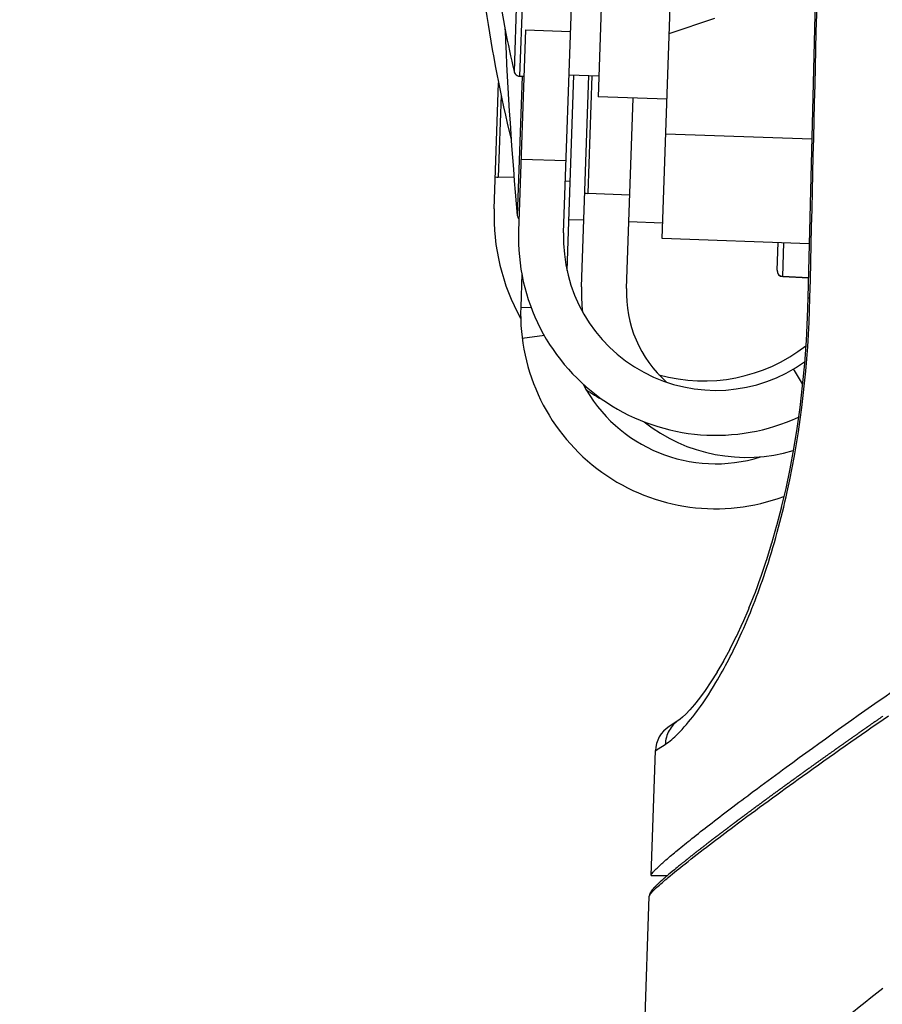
# Model space of a CAD drawing. Header units: millimetres. Extents: x 0 to 420, y 0 to 297.
# Tile 49 of 82: x 256 to 265, y 123 to 133. Entities that reach past the tile are written whole.
import ezdxf

# ---------------------------------------------------------------- set-up
doc = ezdxf.new("R2010")
doc.units = ezdxf.units.MM
doc.header["$LTSCALE"] = 23.1
doc.layers.get('0').update_dxf_attribs({"linetype": 'CONTINUOUS'})
doc.layers.add('DIM_PILOTEES', color=7, linetype='CONTINUOUS')
doc.styles.get("Standard").update_dxf_attribs({"font": 'txt', "width": 0.7})
doc.dimstyles.new('DIMSTYLE_3', dxfattribs={"dimtxt": 2.5, "dimasz": 3.5, "dimexe": 2, "dimexo": 0, "dimtad": 1, "dimdec": 1, "dimlfac": 3.333333, "dimdsep": 46, "dimtxsty": 'Standard', "dimblk": '_FILLED', "dimblk1": '_FILLED', "dimblk2": '_FILLED', "dimcen": 0.09, "dimazin": 2, "dimtp": 0.5, "dimtm": 0.5, "dimtfac": 1, "dimtdec": 1, "dimtofl": 0, "dimtmove": 0, "dimatfit": 3, "dimldrblk": '_FILLED', "dimfxl": 0, "dimtolj": 1, "dimarcsym": 0})

# ---------------------------------------------------------------- blocks, each defined once
blk = doc.blocks.new('_FILLED')
at = {"color": 0, "linetype": 'ByBlock'}
blk.add_solid([(0, 0), (-1, 0.1429), (-1, -0.1429)], dxfattribs=at)
blk = doc.blocks.new('*D14')
at = {"layer": 'DIM_PILOTEES', "color": 2, "linetype": 'Continuous'}
for p, q in [((291.0851, 220.9584), (236.8826, 220.9584)), ((238.8826, 220.9584), (238.8826, 170.8023)), ((238.8826, 120.6462), (238.8826, 170.8023)), ((307.6783, 120.6462), (236.8826, 120.6462))]:
    blk.add_line(p, q, dxfattribs=at)
at = {"layer": 'DIM_PILOTEES', "color": 2, "linetype": 'Continuous', "xscale": 3.5, "yscale": 3.5, "zscale": 3.5}
for p, rotation in [((238.8826, 220.9584), 90), ((238.8826, 120.6462), 270)]:
    blk.add_blockref('_FILLED', p, dxfattribs=dict(at, rotation=rotation))
at = {"layer": 'DIM_PILOTEES', "color": 2, "linetype": 'Continuous', "insert": (235.7576, 163.2757), "char_height": 2.5, "width": 13.392857, "attachment_point": 2, "rotation": 90, "line_spacing_factor": 0.9}
blk.add_mtext('{\\ftxt;\\W0.0001;\\H0.0001;\\~}{\\ftxt;\\W3.5714285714;\\H2.5; }{\\ftxt;\\W0.0001;\\H0.0001;\\~}', dxfattribs=at)

msp = doc.modelspace()

# ---------------------------------------------------------------- linework, layer by layer
at = {"color": 7, "linetype": 'Continuous'}
for p, q in [((262.7371, 130.3206), (263.0836, 140.2445)), ((261.7515, 130.379), (262.0444, 138.7649)), ((262.3412, 138.7545), (262.0962, 131.7388)), ((261.2831, 132.7779), (261.2557, 131.9932)), ((261.1201, 132.672), (261.168, 132.4105)), ((261.3398, 132.7409), (261.3121, 131.9465)), ((262.8087, 132.3722), (263.2644, 132.5269)), ((261.1663, 132.4104), (261.1659, 132.4198)), ((261.1666, 132.4105), (261.1663, 132.4198)), ((261.3721, 132.4089), (261.3018, 130.3947)), ((261.3721, 132.4089), (261.8219, 132.3932)), ((261.0575, 130.6194), (261.1015, 131.8805)), ((261.3373, 131.9457), (261.3013, 130.914)), ((261.3121, 131.9465), (261.3559, 131.945)), ((261.7864, 130.0022), (261.8547, 131.9576)), ((261.8067, 131.9592), (262.1035, 131.9489)), ((261.9308, 129.8384), (262.0046, 131.9523)), ((262.0346, 131.9513), (261.9935, 130.7737)), ((261.1272, 131.756), (261.0986, 130.9363)), ((262.7858, 131.7147), (262.0962, 131.7388)), ((262.3805, 129.8227), (262.447, 131.7265)), ((262.7737, 131.3699), (264.2347, 131.3189)), ((261.7766, 131.0976), (261.3269, 131.1133)), ((261.2563, 130.9308), (261.0986, 130.9363)), ((261.3013, 130.914), (261.2886, 130.5526)), ((261.7696, 130.8977), (261.8176, 130.896)), ((261.9935, 130.7737), (262.4132, 130.759)), ((261.8042, 130.5123), (261.9541, 130.5071)), ((262.4038, 130.4914), (262.7426, 130.4795)), ((264.2094, 130.2691), (262.7371, 130.3206)), ((263.8877, 130.003), (263.8974, 130.28)), ((263.9445, 129.9401), (263.9563, 130.278)), ((261.335, 129.9696), (261.3233, 129.6346)), ((263.9445, 129.9409), (264.2011, 129.9275)), ((264.2011, 129.9266), (263.9445, 129.9401)), ((264.1963, 129.7266), (264.1899, 129.531)), ((264.2161, 129.7259), (264.2162, 129.7298)), ((264.2161, 129.7259), (264.2162, 129.7298)), ((261.3233, 129.6346), (261.429, 129.6309)), ((264.19, 129.5345), (264.1777, 129.2968)), ((261.5606, 129.3491), (261.3376, 129.3208)), ((264.1416, 128.8659), (264.0528, 129.0154)), ((263.9309, 127.6342), (263.8827, 127.4472)), ((263.8835, 127.4501), (263.8321, 127.2687)), ((263.833, 127.2715), (263.7785, 127.0959)), ((263.7794, 127.0986), (263.7222, 126.9294)), ((263.7231, 126.9319), (263.6635, 126.7695)), ((263.6644, 126.7719), (263.6027, 126.6168)), ((263.6036, 126.619), (263.5403, 126.4717)), ((263.5412, 126.4737), (263.4769, 126.3349)), ((263.4777, 126.3367), (263.4129, 126.207)), ((263.4137, 126.2087), (263.3492, 126.0888)), ((263.35, 126.0903), (263.2865, 125.9809)), ((263.2873, 125.9822), (263.2256, 125.8835)), ((263.2264, 125.8847), (263.1673, 125.797)), ((263.168, 125.798), (263.1122, 125.7215)), ((263.0616, 125.6576), (263.0149, 125.6033)), ((263.1128, 125.7223), (263.0611, 125.6569)), ((262.9747, 125.5609), (262.9409, 125.5289)), ((263.0154, 125.6039), (262.9742, 125.5604)), ((262.9048, 125.5), (262.8071, 125.4366)), ((262.9174, 125.5091), (262.9172, 125.509)), ((264.8369, 125.4638), (264.8301, 125.4591)), ((264.864, 125.4827), (264.8572, 125.478)), ((264.8811, 125.4946), (264.8743, 125.4899)), ((264.9085, 125.5137), (264.9017, 125.5089)), ((264.9258, 125.5257), (264.9189, 125.5209)), ((264.7071, 125.3731), (264.7006, 125.3685)), ((264.7235, 125.3846), (264.717, 125.38)), ((264.7499, 125.403), (264.7433, 125.3984)), ((264.7765, 125.4216), (264.7698, 125.417)), ((264.7932, 125.4333), (264.7865, 125.4286)), ((264.82, 125.452), (264.8133, 125.4473)), ((264.5627, 125.2715), (264.5564, 125.267)), ((264.5785, 125.2826), (264.5722, 125.2781)), ((264.6038, 125.3005), (264.5975, 125.296)), ((264.6294, 125.3185), (264.623, 125.314)), ((264.6551, 125.3366), (264.6487, 125.332)), ((264.681, 125.3548), (264.6745, 125.3502)), ((262.627, 123.9462), (262.6706, 125.1954)), ((262.6706, 125.1954), (262.7692, 125.2585)), ((264.4149, 125.1668), (264.4089, 125.1625)), ((264.4391, 125.184), (264.433, 125.1797)), ((264.4635, 125.2013), (264.4574, 125.1969)), ((264.488, 125.2187), (264.4818, 125.2143)), ((264.5127, 125.2361), (264.5065, 125.2318)), ((264.5376, 125.2537), (264.5314, 125.2493)), ((264.288, 125.0764), (264.2823, 125.0723)), ((264.3113, 125.093), (264.3054, 125.0888)), ((264.3346, 125.1097), (264.3288, 125.1055)), ((264.3582, 125.1265), (264.3523, 125.1223)), ((264.382, 125.1434), (264.376, 125.1392)), ((264.1526, 124.9793), (264.1471, 124.9753)), ((264.1747, 124.9952), (264.1691, 124.9912)), ((264.197, 125.0112), (264.1914, 125.0072)), ((264.2195, 125.0273), (264.2139, 125.0233)), ((264.2422, 125.0436), (264.2365, 125.0395)), ((264.265, 125.0599), (264.2593, 125.0558)), ((264.0027, 124.8711), (263.9975, 124.8673)), ((264.0236, 124.8862), (264.0183, 124.8824)), ((264.0446, 124.9014), (264.0393, 124.8976)), ((264.0659, 124.9168), (264.0605, 124.9129)), ((264.0873, 124.9322), (264.0819, 124.9283)), ((264.1089, 124.9478), (264.1034, 124.9439)), ((264.1306, 124.9635), (264.1252, 124.9595)), ((263.6525, 124.7887), (263.6573, 124.7923)), ((263.6546, 124.7901), (263.6596, 124.7937)), ((263.6573, 124.7923), (263.6904, 124.817)), ((263.8641, 124.7702), (263.8592, 124.7666)), ((263.8763, 124.7791), (263.8714, 124.7755)), ((263.8961, 124.7935), (263.8911, 124.7899)), ((263.9085, 124.8026), (263.9035, 124.799)), ((263.9286, 124.8172), (263.9235, 124.8135)), ((263.9488, 124.8319), (263.9437, 124.8282)), ((263.9615, 124.8411), (263.9564, 124.8374)), ((263.982, 124.856), (263.9769, 124.8523)), ((263.7362, 124.6764), (263.7316, 124.673)), ((263.7477, 124.6848), (263.7431, 124.6814)), ((263.7593, 124.6933), (263.7546, 124.6899)), ((263.7779, 124.7071), (263.7732, 124.7036)), ((263.7897, 124.7157), (263.785, 124.7122)), ((263.8015, 124.7244), (263.7968, 124.7209)), ((263.8206, 124.7383), (263.8158, 124.7348)), ((263.8326, 124.7471), (263.8278, 124.7436)), ((263.8446, 124.7559), (263.8398, 124.7524)), ((263.5993, 124.5751), (263.595, 124.572)), ((263.6035, 124.5783), (263.5993, 124.5751)), ((263.6142, 124.5862), (263.6099, 124.583)), ((263.6249, 124.5942), (263.6206, 124.591)), ((263.6358, 124.6022), (263.6314, 124.599)), ((263.6466, 124.6103), (263.6423, 124.607)), ((263.6576, 124.6184), (263.6532, 124.6151)), ((263.6686, 124.6265), (263.6642, 124.6232)), ((263.6797, 124.6347), (263.6753, 124.6314)), ((263.6909, 124.643), (263.6864, 124.6396)), ((263.7021, 124.6512), (263.6976, 124.6479)), ((263.7134, 124.6596), (263.7089, 124.6562)), ((263.7248, 124.6679), (263.7202, 124.6646)), ((263.4689, 124.4778), (263.465, 124.4749)), ((263.4728, 124.4807), (263.4689, 124.4778)), ((263.4826, 124.4881), (263.4787, 124.4851)), ((263.4866, 124.491), (263.4826, 124.4881)), ((263.4965, 124.4985), (263.4925, 124.4955)), ((263.5005, 124.5014), (263.4965, 124.4985)), ((263.5105, 124.5089), (263.5065, 124.5059)), ((263.5145, 124.5119), (263.5105, 124.5089)), ((263.5246, 124.5195), (263.5205, 124.5164)), ((263.5286, 124.5225), (263.5246, 124.5195)), ((263.5388, 124.5301), (263.5347, 124.5271)), ((263.5491, 124.5378), (263.545, 124.5347)), ((263.5532, 124.5408), (263.5491, 124.5378)), ((263.5636, 124.5485), (263.5594, 124.5455)), ((263.574, 124.5563), (263.5698, 124.5532)), ((263.5782, 124.5594), (263.574, 124.5563)), ((263.5887, 124.5672), (263.5845, 124.5641)), ((263.3336, 124.3757), (263.3301, 124.373)), ((263.3371, 124.3783), (263.3336, 124.3757)), ((263.3406, 124.381), (263.3371, 124.3783)), ((263.3442, 124.3837), (263.3406, 124.381)), ((263.3477, 124.3864), (263.3442, 124.3837)), ((263.3513, 124.3891), (263.3477, 124.3864)), ((263.3602, 124.3959), (263.3566, 124.3932)), ((263.3638, 124.3986), (263.3602, 124.3959)), ((263.3674, 124.4013), (263.3638, 124.3986)), ((263.3711, 124.4041), (263.3674, 124.4013)), ((263.3747, 124.4068), (263.3711, 124.4041)), ((263.3838, 124.4137), (263.3802, 124.4109)), ((263.3875, 124.4165), (263.3838, 124.4137)), ((263.3912, 124.4193), (263.3875, 124.4165)), ((263.4004, 124.4262), (263.3967, 124.4234)), ((263.4041, 124.429), (263.4004, 124.4262)), ((263.4078, 124.4319), (263.4041, 124.429)), ((263.4116, 124.4347), (263.4078, 124.4319)), ((263.421, 124.4417), (263.4172, 124.4389)), ((263.4247, 124.4446), (263.421, 124.4417)), ((263.4285, 124.4474), (263.4247, 124.4446)), ((263.438, 124.4546), (263.4342, 124.4517)), ((263.4419, 124.4575), (263.438, 124.4546)), ((263.4515, 124.4647), (263.4476, 124.4618)), ((263.4553, 124.4676), (263.4515, 124.4647)), ((263.4592, 124.4705), (263.4553, 124.4676)), ((263.2027, 124.2756), (263.1996, 124.2732)), ((263.2059, 124.278), (263.2027, 124.2756)), ((263.209, 124.2804), (263.2059, 124.278)), ((263.2121, 124.2828), (263.209, 124.2804)), ((263.2153, 124.2853), (263.2121, 124.2828)), ((263.2184, 124.2877), (263.2153, 124.2853)), ((263.2216, 124.2901), (263.2184, 124.2877)), ((263.2248, 124.2926), (263.2216, 124.2901)), ((263.2296, 124.2962), (263.2248, 124.2926)), ((263.2328, 124.2987), (263.2296, 124.2962)), ((263.236, 124.3012), (263.2328, 124.2987)), ((263.2392, 124.3036), (263.236, 124.3012)), ((263.2424, 124.3061), (263.2392, 124.3036)), ((263.2457, 124.3086), (263.2424, 124.3061)), ((263.2489, 124.3111), (263.2457, 124.3086)), ((263.2522, 124.3136), (263.2489, 124.3111)), ((263.2555, 124.3161), (263.2522, 124.3136)), ((263.2587, 124.3186), (263.2555, 124.3161)), ((263.262, 124.3211), (263.2587, 124.3186)), ((263.2653, 124.3237), (263.262, 124.3211)), ((263.2686, 124.3262), (263.2653, 124.3237)), ((263.272, 124.3287), (263.2686, 124.3262)), ((263.2753, 124.3313), (263.272, 124.3287)), ((263.2787, 124.3338), (263.2753, 124.3313)), ((263.282, 124.3364), (263.2787, 124.3338)), ((263.2904, 124.3428), (263.2871, 124.3402)), ((263.2938, 124.3454), (263.2904, 124.3428)), ((263.2972, 124.348), (263.2938, 124.3454)), ((263.3006, 124.3506), (263.2972, 124.348)), ((263.3041, 124.3532), (263.3006, 124.3506)), ((263.3075, 124.3558), (263.3041, 124.3532)), ((263.3109, 124.3584), (263.3075, 124.3558)), ((263.3144, 124.3611), (263.3109, 124.3584)), ((263.3179, 124.3637), (263.3144, 124.3611)), ((263.3213, 124.3664), (263.3179, 124.3637)), ((263.3248, 124.369), (263.3213, 124.3664)), ((263.0795, 124.1799), (263.0755, 124.1768)), ((263.0822, 124.182), (263.0795, 124.1799)), ((263.0863, 124.1852), (263.0822, 124.182)), ((263.0904, 124.1884), (263.0863, 124.1852)), ((263.0931, 124.1906), (263.0904, 124.1884)), ((263.0958, 124.1927), (263.0931, 124.1906)), ((263.1, 124.1959), (263.0958, 124.1927)), ((263.1027, 124.1981), (263.1, 124.1959)), ((263.1069, 124.2014), (263.1027, 124.1981)), ((263.1097, 124.2035), (263.1069, 124.2014)), ((263.1139, 124.2068), (263.1097, 124.2035)), ((263.1167, 124.209), (263.1139, 124.2068)), ((263.1196, 124.2112), (263.1167, 124.209)), ((263.1238, 124.2145), (263.1196, 124.2112)), ((263.1267, 124.2167), (263.1238, 124.2145)), ((263.1295, 124.219), (263.1267, 124.2167)), ((263.1338, 124.2223), (263.1295, 124.219)), ((263.1367, 124.2246), (263.1338, 124.2223)), ((263.1396, 124.2268), (263.1367, 124.2246)), ((263.144, 124.2302), (263.1396, 124.2268)), ((263.1469, 124.2325), (263.144, 124.2302)), ((263.1498, 124.2347), (263.1469, 124.2325)), ((263.1528, 124.237), (263.1498, 124.2347)), ((263.1572, 124.2405), (263.1528, 124.237)), ((263.1602, 124.2428), (263.1572, 124.2405)), ((263.1632, 124.2451), (263.1602, 124.2428)), ((263.1661, 124.2474), (263.1632, 124.2451)), ((263.1691, 124.2497), (263.1661, 124.2474)), ((263.1736, 124.2532), (263.1691, 124.2497)), ((263.1767, 124.2555), (263.1736, 124.2532)), ((263.1797, 124.2579), (263.1767, 124.2555)), ((263.1827, 124.2602), (263.1797, 124.2579)), ((263.1858, 124.2626), (263.1827, 124.2602)), ((263.1889, 124.2649), (263.1858, 124.2626)), ((263.1935, 124.2685), (263.1889, 124.2649)), ((263.1965, 124.2709), (263.1935, 124.2685)), ((263.1996, 124.2732), (263.1965, 124.2709)), ((262.9534, 124.0799), (262.9479, 124.0755)), ((262.9578, 124.0835), (262.9534, 124.0799)), ((262.9623, 124.0871), (262.9578, 124.0835)), ((262.9668, 124.0907), (262.9623, 124.0871)), ((262.9714, 124.0943), (262.9668, 124.0907)), ((262.9748, 124.0971), (262.9714, 124.0943)), ((262.9794, 124.1008), (262.9748, 124.0971)), ((262.9841, 124.1045), (262.9794, 124.1008)), ((262.9876, 124.1073), (262.9841, 124.1045)), ((262.9911, 124.1101), (262.9876, 124.1073)), ((262.9958, 124.1139), (262.9911, 124.1101)), ((262.9994, 124.1167), (262.9958, 124.1139)), ((263.003, 124.1196), (262.9994, 124.1167)), ((263.0079, 124.1234), (263.003, 124.1196)), ((263.0115, 124.1263), (263.0079, 124.1234)), ((263.0152, 124.1292), (263.0115, 124.1263)), ((263.0189, 124.1322), (263.0152, 124.1292)), ((263.0226, 124.1351), (263.0189, 124.1322)), ((263.0263, 124.1381), (263.0226, 124.1351)), ((263.0301, 124.141), (263.0263, 124.1381)), ((263.0339, 124.144), (263.0301, 124.141)), ((263.0377, 124.147), (263.0339, 124.144)), ((263.0402, 124.149), (263.0377, 124.147)), ((263.044, 124.1521), (263.0402, 124.149)), ((263.0479, 124.1551), (263.044, 124.1521)), ((263.0518, 124.1581), (263.0479, 124.1551)), ((263.0544, 124.1602), (263.0518, 124.1581)), ((263.0583, 124.1633), (263.0544, 124.1602)), ((263.0622, 124.1664), (263.0583, 124.1633)), ((263.0662, 124.1695), (263.0622, 124.1664)), ((263.0688, 124.1715), (263.0662, 124.1695)), ((263.0728, 124.1747), (263.0688, 124.1715)), ((263.0755, 124.1768), (263.0728, 124.1747)), ((262.838, 123.9856), (262.8189, 123.9696)), ((262.86, 124.0039), (262.838, 123.9856)), ((262.8757, 124.0168), (262.86, 124.0039)), ((262.8871, 124.0262), (262.8757, 124.0168)), ((262.8959, 124.0334), (262.8871, 124.0262)), ((262.9028, 124.039), (262.8959, 124.0334)), ((262.9099, 124.0448), (262.9028, 124.039)), ((262.916, 124.0498), (262.9099, 124.0448)), ((262.9222, 124.0548), (262.916, 124.0498)), ((262.9275, 124.059), (262.9222, 124.0548)), ((262.9338, 124.0642), (262.9275, 124.059)), ((262.9381, 124.0676), (262.9338, 124.0642)), ((262.9435, 124.072), (262.9381, 124.0676)), ((262.9479, 124.0755), (262.9435, 124.072)), ((262.627, 123.9462), (262.7913, 123.9462)), ((262.7196, 123.8832), (262.7128, 123.8769)), ((262.7264, 123.8894), (262.7192, 123.8828)), ((262.7339, 123.8961), (262.7261, 123.8891)), ((262.7423, 123.9036), (262.7335, 123.8957)), ((262.7516, 123.9118), (262.7418, 123.9031)), ((262.7619, 123.9208), (262.7511, 123.9113)), ((262.7736, 123.931), (262.7614, 123.9204)), ((262.7868, 123.9423), (262.7733, 123.9308)), ((262.7836, 123.9396), (262.777, 123.9463)), ((262.8017, 123.955), (262.7868, 123.9423)), ((262.8189, 123.9696), (262.8017, 123.955)), ((262.6247, 123.7827), (262.6242, 123.7819)), ((262.625, 123.7832), (262.6245, 123.7825)), ((262.6254, 123.7838), (262.6249, 123.783)), ((262.6258, 123.7844), (262.6252, 123.7836)), ((262.6262, 123.7851), (262.6257, 123.7843)), ((262.6267, 123.7858), (262.6262, 123.785)), ((262.6271, 123.7864), (262.6266, 123.7856)), ((262.6277, 123.7872), (262.6271, 123.7864)), ((262.628, 123.7877), (262.6275, 123.7869)), ((262.6286, 123.7886), (262.628, 123.7877)), ((262.6292, 123.7894), (262.6286, 123.7885)), ((262.6297, 123.7901), (262.6291, 123.7893)), ((262.6303, 123.7909), (262.6296, 123.79)), ((262.6308, 123.7916), (262.6302, 123.7908)), ((262.6312, 123.7922), (262.6307, 123.7914)), ((262.6317, 123.7928), (262.631, 123.7919)), ((262.6323, 123.7936), (262.6316, 123.7927)), ((262.6329, 123.7944), (262.6322, 123.7935)), ((262.6336, 123.7953), (262.6328, 123.7943)), ((262.6343, 123.7962), (262.6334, 123.7951)), ((262.6349, 123.797), (262.6342, 123.7961)), ((262.6356, 123.7979), (262.6347, 123.7967)), ((262.6364, 123.7989), (262.6355, 123.7978)), ((262.6372, 123.7999), (262.6363, 123.7987)), ((262.638, 123.8008), (262.6371, 123.7997)), ((262.6388, 123.8019), (262.6379, 123.8008)), ((262.6395, 123.8028), (262.6386, 123.8017)), ((262.6403, 123.8037), (262.6393, 123.8025)), ((262.6413, 123.8049), (262.6402, 123.8036)), ((262.6423, 123.8061), (262.6412, 123.8047)), ((262.6434, 123.8073), (262.6422, 123.8059)), ((262.6446, 123.8088), (262.6434, 123.8073)), ((262.6458, 123.8101), (262.6444, 123.8085)), ((262.6469, 123.8114), (262.6456, 123.8099)), ((262.6474, 123.8119), (262.6468, 123.8113)), ((262.6485, 123.8132), (262.6472, 123.8117)), ((262.6497, 123.8145), (262.6483, 123.8129)), ((262.6511, 123.8161), (262.6496, 123.8144)), ((262.6527, 123.8178), (262.651, 123.8159)), ((262.6544, 123.8197), (262.6526, 123.8177)), ((262.656, 123.8214), (262.6541, 123.8194)), ((262.6579, 123.8234), (262.6559, 123.8212)), ((262.6595, 123.8251), (262.6577, 123.8232)), ((262.6614, 123.8271), (262.6592, 123.8248)), ((262.6635, 123.8293), (262.6611, 123.8268)), ((262.6656, 123.8314), (262.6633, 123.8291)), ((262.6677, 123.8336), (262.6653, 123.8311)), ((262.6703, 123.8363), (262.6676, 123.8335)), ((262.6732, 123.8392), (262.6702, 123.8362)), ((262.6763, 123.8423), (262.6732, 123.8391)), ((262.6795, 123.8454), (262.6761, 123.842)), ((262.6827, 123.8486), (262.6791, 123.845)), ((262.6865, 123.8522), (262.6825, 123.8484)), ((262.6908, 123.8564), (262.6865, 123.8522)), ((262.6926, 123.8581), (262.6906, 123.8562)), ((262.6927, 123.8582), (262.6923, 123.8578)), ((262.6975, 123.8627), (262.6926, 123.8581)), ((262.7023, 123.8673), (262.6972, 123.8624)), ((262.7075, 123.872), (262.7019, 123.8669)), ((262.7132, 123.8773), (262.7072, 123.8718)), ((262.51, 120.8946), (262.6093, 123.7383)), ((262.6093, 123.7383), (262.6096, 123.7405)), ((262.6094, 123.7402), (262.6093, 123.7391)), ((262.6095, 123.7418), (262.6094, 123.7409)), ((262.6096, 123.7431), (262.6095, 123.7423)), ((262.6095, 123.7425), (262.6095, 123.7416)), ((262.6097, 123.744), (262.6096, 123.7434)), ((262.6097, 123.7435), (262.6096, 123.7429)), ((262.6098, 123.7447), (262.6097, 123.7442)), ((262.6098, 123.7443), (262.6097, 123.7439)), ((262.6099, 123.7456), (262.6098, 123.745)), ((262.6099, 123.7452), (262.6098, 123.7446)), ((262.61, 123.746), (262.6099, 123.7453)), ((262.61, 123.746), (262.6099, 123.7457)), ((262.61, 123.7464), (262.61, 123.746)), ((262.6103, 123.748), (262.6102, 123.7476)), ((262.6102, 123.7476), (262.6102, 123.7472)), ((262.6104, 123.7484), (262.6103, 123.748)), ((262.6105, 123.7492), (262.6104, 123.7488)), ((262.6104, 123.7488), (262.6104, 123.7484)), ((262.6106, 123.7496), (262.6105, 123.7491)), ((262.6107, 123.7503), (262.6106, 123.7498)), ((262.6107, 123.75), (262.6106, 123.7495)), ((262.6108, 123.7507), (262.6107, 123.7502)), ((262.6109, 123.7511), (262.6108, 123.7505)), ((262.6111, 123.7519), (262.6109, 123.7513)), ((262.611, 123.7515), (262.6109, 123.7509)), ((262.6112, 123.7522), (262.611, 123.7516)), ((262.6112, 123.7526), (262.6111, 123.752)), ((262.6113, 123.7531), (262.6113, 123.7527)), ((262.6119, 123.7552), (262.6117, 123.7545)), ((262.612, 123.7555), (262.6118, 123.7549)), ((262.6121, 123.7559), (262.6119, 123.7552)), ((262.6122, 123.7562), (262.612, 123.7556)), ((262.6123, 123.7566), (262.6121, 123.756)), ((262.6124, 123.7569), (262.6122, 123.7563)), ((262.6125, 123.7572), (262.6123, 123.7567)), ((262.6126, 123.7576), (262.6124, 123.7571)), ((262.6127, 123.7579), (262.6125, 123.7574)), ((262.6128, 123.7583), (262.6127, 123.7578)), ((262.6129, 123.7586), (262.6128, 123.7581)), ((262.613, 123.7589), (262.6129, 123.7585)), ((262.6131, 123.7593), (262.613, 123.7588)), ((262.6132, 123.7596), (262.6131, 123.7592)), ((262.6134, 123.7599), (262.6132, 123.7596)), ((262.6136, 123.7606), (262.6134, 123.7599)), ((262.6137, 123.7609), (262.6135, 123.7602)), ((262.614, 123.7616), (262.6137, 123.7609)), ((262.6142, 123.7622), (262.6139, 123.7616)), ((262.6143, 123.7626), (262.6141, 123.762)), ((262.6145, 123.7632), (262.6143, 123.7625)), ((262.6147, 123.7636), (262.6145, 123.763)), ((262.6149, 123.7641), (262.6147, 123.7635)), ((262.6151, 123.7646), (262.6149, 123.764)), ((262.6153, 123.765), (262.615, 123.7644)), ((262.6155, 123.7656), (262.6153, 123.765)), ((262.6158, 123.7663), (262.6155, 123.7656)), ((262.6161, 123.7669), (262.6158, 123.7663)), ((262.6164, 123.7675), (262.6161, 123.7669)), ((262.6166, 123.7681), (262.6163, 123.7675)), ((262.6168, 123.7685), (262.6165, 123.7679)), ((262.617, 123.7689), (262.6167, 123.7684)), ((262.6172, 123.7694), (262.6169, 123.7688)), ((262.6174, 123.7698), (262.6171, 123.7692)), ((262.6177, 123.7704), (262.6174, 123.7697)), ((262.618, 123.771), (262.6177, 123.7703)), ((262.6183, 123.7715), (262.618, 123.7709)), ((262.6186, 123.7721), (262.6183, 123.7715)), ((262.6189, 123.7727), (262.6186, 123.7721)), ((262.6192, 123.7733), (262.6189, 123.7727)), ((262.6195, 123.7739), (262.6191, 123.7732)), ((262.6198, 123.7745), (262.6194, 123.7738)), ((262.62, 123.7749), (262.6197, 123.7744)), ((262.6203, 123.7755), (262.62, 123.7748)), ((262.6206, 123.776), (262.6203, 123.7754)), ((262.6209, 123.7765), (262.6206, 123.776)), ((262.6213, 123.7771), (262.6209, 123.7765)), ((262.6214, 123.7774), (262.6211, 123.7768)), ((262.6218, 123.778), (262.6214, 123.7774)), ((262.6221, 123.7785), (262.6217, 123.7779)), ((262.6224, 123.7791), (262.622, 123.7785)), ((262.6228, 123.7797), (262.6224, 123.779)), ((262.6231, 123.7802), (262.6227, 123.7795)), ((262.6235, 123.7808), (262.623, 123.7801)), ((262.6238, 123.7813), (262.6233, 123.7806)), ((262.6238, 123.7814), (262.6237, 123.7811)), ((262.6242, 123.7819), (262.6238, 123.7813))]:
    msp.add_line(p, q, dxfattribs=at)
for points in [[(264.4718, 141.0829), (264.4267, 139.236), (264.3805, 137.3381), (264.3343, 135.4334), (264.2879, 133.5218), (264.2416, 131.6035), (264.1963, 129.7266)], [(261.2557, 131.9932), (261.2562, 131.991), (261.2608, 131.9791), (261.268, 131.9682), (261.2775, 131.959), (261.2887, 131.9522), (261.3009, 131.948), (261.3121, 131.9465)], [(261.2886, 130.5527), (261.2898, 130.5451), (261.2942, 130.5324), (261.3016, 130.5205), (261.306, 130.5162)], [(264.1779, 129.3001), (264.1609, 129.0691), (264.1398, 128.8473), (264.1145, 128.6311), (264.0851, 128.4205), (264.0519, 128.2152), (264.0149, 128.0153), (263.9743, 127.8206), (263.9302, 127.6312)], [(262.9413, 125.5292), (262.9172, 125.509), (262.9048, 125.5)], [(264.8301, 125.4591), (264.8268, 125.4568), (264.82, 125.452)], [(264.8471, 125.4709), (264.8437, 125.4685), (264.8369, 125.4638)], [(264.8572, 125.478), (264.8538, 125.4756), (264.8471, 125.4709)], [(264.8743, 125.4899), (264.8709, 125.4875), (264.864, 125.4827)], [(264.8914, 125.5018), (264.8879, 125.4994), (264.8811, 125.4946)], [(264.9017, 125.5089), (264.8982, 125.5065), (264.8914, 125.5018)], [(264.9189, 125.5209), (264.9154, 125.5185), (264.9085, 125.5137)], [(264.9361, 125.5329), (264.9327, 125.5305), (264.9258, 125.5257)], [(264.9465, 125.5401), (264.9431, 125.5377), (264.9361, 125.5329)], [(264.6908, 125.3616), (264.6876, 125.3593), (264.681, 125.3548)], [(264.7006, 125.3685), (264.6973, 125.3662), (264.6908, 125.3616)], [(264.717, 125.38), (264.7137, 125.3777), (264.7071, 125.3731)], [(264.7334, 125.3915), (264.7301, 125.3892), (264.7235, 125.3846)], [(264.7433, 125.3984), (264.74, 125.3961), (264.7334, 125.3915)], [(264.7599, 125.41), (264.7565, 125.4077), (264.7499, 125.403)], [(264.7698, 125.417), (264.7665, 125.4146), (264.7599, 125.41)], [(264.7865, 125.4286), (264.7832, 125.4263), (264.7765, 125.4216)], [(264.8032, 125.4403), (264.7999, 125.438), (264.7932, 125.4333)], [(264.8133, 125.4473), (264.8099, 125.445), (264.8032, 125.4403)], [(264.5564, 125.267), (264.5533, 125.2648), (264.547, 125.2604)], [(264.5722, 125.2781), (264.569, 125.2759), (264.5627, 125.2715)], [(264.588, 125.2893), (264.5848, 125.287), (264.5785, 125.2826)], [(264.5975, 125.296), (264.5943, 125.2937), (264.588, 125.2893)], [(264.6134, 125.3072), (264.6102, 125.305), (264.6038, 125.3005)], [(264.623, 125.314), (264.6198, 125.3117), (264.6134, 125.3072)], [(264.639, 125.3252), (264.6358, 125.323), (264.6294, 125.3185)], [(264.6487, 125.332), (264.6455, 125.3298), (264.639, 125.3252)], [(264.6648, 125.3434), (264.6616, 125.3411), (264.6551, 125.3366)], [(264.6745, 125.3502), (264.6713, 125.3479), (264.6648, 125.3434)], [(262.6706, 125.1954), (262.674, 125.1978), (262.6836, 125.2037)], [(262.7184, 125.226), (262.7421, 125.241), (262.7692, 125.2585)], [(264.4089, 125.1625), (264.4059, 125.1604), (264.3999, 125.1561)], [(264.424, 125.1732), (264.4209, 125.1711), (264.4149, 125.1668)], [(264.433, 125.1797), (264.43, 125.1775), (264.424, 125.1732)], [(264.4482, 125.1905), (264.4452, 125.1883), (264.4391, 125.184)], [(264.4574, 125.1969), (264.4543, 125.1948), (264.4482, 125.1905)], [(264.4726, 125.2078), (264.4696, 125.2056), (264.4635, 125.2013)], [(264.4818, 125.2143), (264.4788, 125.2121), (264.4726, 125.2078)], [(264.4973, 125.2252), (264.4942, 125.223), (264.488, 125.2187)], [(264.5065, 125.2318), (264.5034, 125.2296), (264.4973, 125.2252)], [(264.522, 125.2427), (264.5189, 125.2405), (264.5127, 125.2361)], [(264.5314, 125.2493), (264.5283, 125.2471), (264.522, 125.2427)], [(264.547, 125.2604), (264.5439, 125.2582), (264.5376, 125.2537)], [(264.2736, 125.0661), (264.2708, 125.0641), (264.265, 125.0599)], [(264.2823, 125.0723), (264.2794, 125.0702), (264.2736, 125.0661)], [(264.2967, 125.0826), (264.2938, 125.0805), (264.288, 125.0764)], [(264.3054, 125.0888), (264.3025, 125.0868), (264.2967, 125.0826)], [(264.32, 125.0992), (264.3171, 125.0972), (264.3113, 125.093)], [(264.3288, 125.1055), (264.3259, 125.1034), (264.32, 125.0992)], [(264.3435, 125.116), (264.3405, 125.1139), (264.3346, 125.1097)], [(264.3523, 125.1223), (264.3494, 125.1202), (264.3435, 125.116)], [(264.3671, 125.1328), (264.3641, 125.1307), (264.3582, 125.1265)], [(264.376, 125.1392), (264.373, 125.137), (264.3671, 125.1328)], [(264.3909, 125.1498), (264.3879, 125.1476), (264.382, 125.1434)], [(264.3999, 125.1561), (264.3969, 125.154), (264.3909, 125.1498)], [(264.1388, 124.9694), (264.1361, 124.9674), (264.1306, 124.9635)], [(264.1471, 124.9753), (264.1443, 124.9733), (264.1388, 124.9694)], [(264.1608, 124.9852), (264.1581, 124.9832), (264.1526, 124.9793)], [(264.1691, 124.9912), (264.1664, 124.9892), (264.1608, 124.9852)], [(264.183, 125.0012), (264.1803, 124.9992), (264.1747, 124.9952)], [(264.1914, 125.0072), (264.1886, 125.0052), (264.183, 125.0012)], [(264.2054, 125.0172), (264.2026, 125.0152), (264.197, 125.0112)], [(264.2139, 125.0233), (264.211, 125.0213), (264.2054, 125.0172)], [(264.228, 125.0334), (264.2251, 125.0314), (264.2195, 125.0273)], [(264.2365, 125.0395), (264.2336, 125.0375), (264.228, 125.0334)], [(264.2507, 125.0497), (264.2479, 125.0477), (264.2422, 125.0436)], [(264.2593, 125.0558), (264.2564, 125.0538), (264.2507, 125.0497)], [(263.9975, 124.8673), (263.9949, 124.8654), (263.9898, 124.8617)], [(264.0105, 124.8767), (264.0079, 124.8748), (264.0027, 124.8711)], [(264.0183, 124.8824), (264.0157, 124.8805), (264.0105, 124.8767)], [(264.0315, 124.8919), (264.0288, 124.89), (264.0236, 124.8862)], [(264.0393, 124.8976), (264.0367, 124.8957), (264.0315, 124.8919)], [(264.0526, 124.9071), (264.0499, 124.9052), (264.0446, 124.9014)], [(264.0605, 124.9129), (264.0579, 124.911), (264.0526, 124.9071)], [(264.0739, 124.9225), (264.0712, 124.9206), (264.0659, 124.9168)], [(264.0819, 124.9283), (264.0792, 124.9264), (264.0739, 124.9225)], [(264.0953, 124.938), (264.0926, 124.9361), (264.0873, 124.9322)], [(264.1034, 124.9439), (264.1007, 124.9419), (264.0953, 124.938)], [(264.117, 124.9537), (264.1143, 124.9517), (264.1089, 124.9478)], [(264.1252, 124.9595), (264.1224, 124.9576), (264.117, 124.9537)], [(263.8714, 124.7755), (263.869, 124.7737), (263.8641, 124.7702)], [(263.8837, 124.7845), (263.8813, 124.7827), (263.8763, 124.7791)], [(263.8911, 124.7899), (263.8887, 124.7881), (263.8837, 124.7845)], [(263.9035, 124.799), (263.9011, 124.7971), (263.8961, 124.7935)], [(263.916, 124.8081), (263.9135, 124.8062), (263.9085, 124.8026)], [(263.9235, 124.8135), (263.921, 124.8117), (263.916, 124.8081)], [(263.9361, 124.8227), (263.9336, 124.8209), (263.9286, 124.8172)], [(263.9437, 124.8282), (263.9412, 124.8264), (263.9361, 124.8227)], [(263.9564, 124.8374), (263.9539, 124.8356), (263.9488, 124.8319)], [(263.9692, 124.8467), (263.9666, 124.8449), (263.9615, 124.8411)], [(263.9769, 124.8523), (263.9743, 124.8504), (263.9692, 124.8467)], [(263.9898, 124.8617), (263.9872, 124.8598), (263.982, 124.856)], [(263.7316, 124.673), (263.7293, 124.6713), (263.7248, 124.6679)], [(263.7431, 124.6814), (263.7408, 124.6797), (263.7362, 124.6764)], [(263.7546, 124.6899), (263.7523, 124.6882), (263.7477, 124.6848)], [(263.7662, 124.6985), (263.7639, 124.6968), (263.7593, 124.6933)], [(263.7732, 124.7036), (263.7709, 124.7019), (263.7662, 124.6985)], [(263.785, 124.7122), (263.7826, 124.7105), (263.7779, 124.7071)], [(263.7968, 124.7209), (263.7944, 124.7191), (263.7897, 124.7157)], [(263.8086, 124.7296), (263.8062, 124.7278), (263.8015, 124.7244)], [(263.8158, 124.7348), (263.8134, 124.7331), (263.8086, 124.7296)], [(263.8278, 124.7436), (263.8254, 124.7418), (263.8206, 124.7383)], [(263.8398, 124.7524), (263.8374, 124.7506), (263.8326, 124.7471)], [(263.8519, 124.7613), (263.8495, 124.7595), (263.8446, 124.7559)], [(263.8592, 124.7666), (263.8568, 124.7648), (263.8519, 124.7613)], [(263.595, 124.572), (263.5929, 124.5704), (263.5887, 124.5672)], [(263.6099, 124.583), (263.6078, 124.5814), (263.6035, 124.5783)], [(263.6206, 124.591), (263.6185, 124.5894), (263.6142, 124.5862)], [(263.6314, 124.599), (263.6293, 124.5974), (263.6249, 124.5942)], [(263.6423, 124.607), (263.6401, 124.6054), (263.6358, 124.6022)], [(263.6532, 124.6151), (263.651, 124.6135), (263.6466, 124.6103)], [(263.6642, 124.6232), (263.662, 124.6216), (263.6576, 124.6184)], [(263.6753, 124.6314), (263.673, 124.6298), (263.6686, 124.6265)], [(263.6864, 124.6396), (263.6842, 124.638), (263.6797, 124.6347)], [(263.6976, 124.6479), (263.6954, 124.6463), (263.6909, 124.643)], [(263.7089, 124.6562), (263.7066, 124.6546), (263.7021, 124.6512)], [(263.7202, 124.6646), (263.7179, 124.6629), (263.7134, 124.6596)], [(263.465, 124.4749), (263.4631, 124.4734), (263.4592, 124.4705)], [(263.4787, 124.4851), (263.4767, 124.4837), (263.4728, 124.4807)], [(263.4925, 124.4955), (263.4905, 124.494), (263.4866, 124.491)], [(263.5065, 124.5059), (263.5045, 124.5044), (263.5005, 124.5014)], [(263.5205, 124.5164), (263.5185, 124.5149), (263.5145, 124.5119)], [(263.5347, 124.5271), (263.5327, 124.5255), (263.5286, 124.5225)], [(263.545, 124.5347), (263.5429, 124.5332), (263.5388, 124.5301)], [(263.5594, 124.5455), (263.5573, 124.5439), (263.5532, 124.5408)], [(263.5698, 124.5532), (263.5677, 124.5516), (263.5636, 124.5485)], [(263.5845, 124.5641), (263.5824, 124.5625), (263.5782, 124.5594)], [(263.3566, 124.3932), (263.3549, 124.3918), (263.3513, 124.3891)], [(263.3802, 124.4109), (263.3783, 124.4096), (263.3747, 124.4068)], [(263.3967, 124.4234), (263.3949, 124.4221), (263.3912, 124.4193)], [(263.4172, 124.4389), (263.4153, 124.4375), (263.4116, 124.4347)], [(263.4342, 124.4517), (263.4323, 124.4503), (263.4285, 124.4474)], [(263.4476, 124.4618), (263.4457, 124.4603), (263.4419, 124.4575)], [(263.2871, 124.3402), (263.2854, 124.339), (263.282, 124.3364)], [(263.3301, 124.373), (263.3283, 124.3717), (263.3248, 124.369)], [(262.6102, 123.7472), (262.6101, 123.7468), (262.61, 123.7464)], [(262.6116, 123.7541), (262.6115, 123.7538), (262.6114, 123.7534), (262.6113, 123.753), (262.6112, 123.7523)], [(262.6117, 123.7545), (262.6116, 123.7541), (262.6115, 123.7538)]]:
    msp.add_lwpolyline(points, dxfattribs=at)
for centre, radius, start, end in [((275.3027, 134.7249), 14.4835, 188.32367, 193.62898), ((298.2256, 133.9182), 37.09, 182.32985, 185.20628), ((274.128, 134.9158), 13.1999, 190.94105, 192.79218), ((261.1698, 132.9761), 2.041, 267.15734, 268.00019), ((262.0655, 132.8378), 2.0654, 267.16742, 268.00032), ((263.1562, 130.5461), 2.1, 178, 209.14129), ((263.2746, 130.3258), 1.974, 178, 294.76014), ((263.2746, 130.3258), 1.524, 178, 305.64142), ((263.9476, 130), 0.06, 178, 267), ((263.9477, 130.0009), 0.06, 178, 267), ((263.5798, 129.7808), 1.65, 178, 186.83597), ((263.5798, 129.7808), 1.2, 178, 228.39313), ((263.2721, 129.5665), 1.95, 177.99998, 290.53166), ((263.1562, 130.5461), 1.65, 254.17652, 308.14098), ((263.2721, 129.5665), 1.5, 207.88068, 287.50092), ((263.1562, 130.5461), 2.1, 235.87263, 241.33705), ((263.5798, 129.7808), 1.65, 231.70238, 286.54518), ((262.9705, 125.185), 0.3, 123, 178)]:
    msp.add_arc(centre, radius, start, end, dxfattribs=at)
msp.add_open_spline([(264.2162, 129.7298), (264.3069, 133.514), (264.3982, 137.2982), (264.4902, 141.0824)], degree=3, dxfattribs=at)
for points, knots in [([(262.7692, 125.2585), (262.8142, 125.2874), (262.9196, 125.3823), (263.0927, 125.5876), (263.3074, 125.9143), (263.5501, 126.3874), (263.7964, 127.0248), (264.0997, 128.1435), (264.2003, 129.0754), (264.2161, 129.7259)], [0, 0, 0, 0, 0.033414, 0.087818, 0.167522, 0.277005, 0.4194, 0.593523, 1, 1, 1, 1]), ([(264.1963, 129.7266), (264.1963, 129.7271), (264.1986, 129.7279), (264.2045, 129.729), (264.2113, 129.7295), (264.2162, 129.7298)], [0, 0, 0, 0, 0.077126, 0.26699, 1, 1, 1, 1]), ([(263.6904, 124.817), (263.7865, 124.8886), (264.2293, 125.2156), (264.6778, 125.5348), (265.0306, 125.7817)], [0, 0, 0, 0, 0.217672, 1, 1, 1, 1]), ([(262.6825, 123.8245), (262.72, 123.8596), (262.8141, 123.9403), (263.0707, 124.1479), (263.5175, 124.4872), (264.1955, 124.9818), (264.7136, 125.3456), (265.0023, 125.5448)], [0, 0, 0, 0, 0.053328, 0.128643, 0.34271, 0.635765, 1, 1, 1, 1]), ([(262.9042, 125.4997), (262.8645, 125.4739), (262.7965, 125.4017), (262.7706, 125.306), (262.7692, 125.2585)], [0, 0, 0, 0, 0.499352, 1, 1, 1, 1]), ([(262.627, 123.9463), (262.6272, 123.9504), (262.6328, 123.961), (262.6457, 123.978), (262.6669, 124.001), (262.7101, 124.0436), (262.7851, 124.1103), (262.8991, 124.206), (263.0444, 124.3231), (263.2204, 124.461), (263.4262, 124.6189), (263.5738, 124.7299), (263.6525, 124.7887)], [0, 0, 0, 0, 0.009377, 0.025527, 0.048869, 0.079499, 0.16263, 0.274708, 0.415221, 0.583493, 0.778714, 1, 1, 1, 1]), ([(262.6096, 123.7405), (262.6106, 123.7451), (262.6172, 123.756), (262.6405, 123.7849), (262.6643, 123.8075), (262.6825, 123.8245)], [0, 0, 0, 0, 0.126455, 0.333305, 1, 1, 1, 1]), ([(264.9446, 122.8153), (264.6307, 122.5674), (264.0733, 122.1239), (263.4249, 121.6029), (263.0158, 121.2744), (262.7988, 121.1006), (262.6449, 120.9794), (262.5637, 120.9162), (262.5333, 120.8946)], [0, 0, 0, 0, 0.389269, 0.69318, 0.809355, 0.899892, 0.963705, 1, 1, 1, 1])]:
    msp.add_open_spline(points, degree=3, knots=knots, dxfattribs=at)

# ---------------------------------------------------------------- dimensions: what is measured, and where the dimension line sits
at = {"layer": 'DIM_PILOTEES', "color": 2, "linetype": 'Continuous'}
dim = msp.add_linear_dim(base=(238.8826, 220.9584), p1=(307.6783, 120.6462), p2=(291.0851, 220.9584), angle=90, text='{\\ftxt;\\W0.0001;\\H0.0001;\\~}{\\ftxt;\\W3.5714285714;\\H2.5; }{\\ftxt;\\W0.0001;\\H0.0001;\\~}', dimstyle='DIMSTYLE_3', dxfattribs=at)
dim.commit()
dim.dimension.update_dxf_attribs({"geometry": '*D14', "text_midpoint": (238.8826, 162.9186), "dimtype": 160})

doc.saveas('drawing.dxf')
